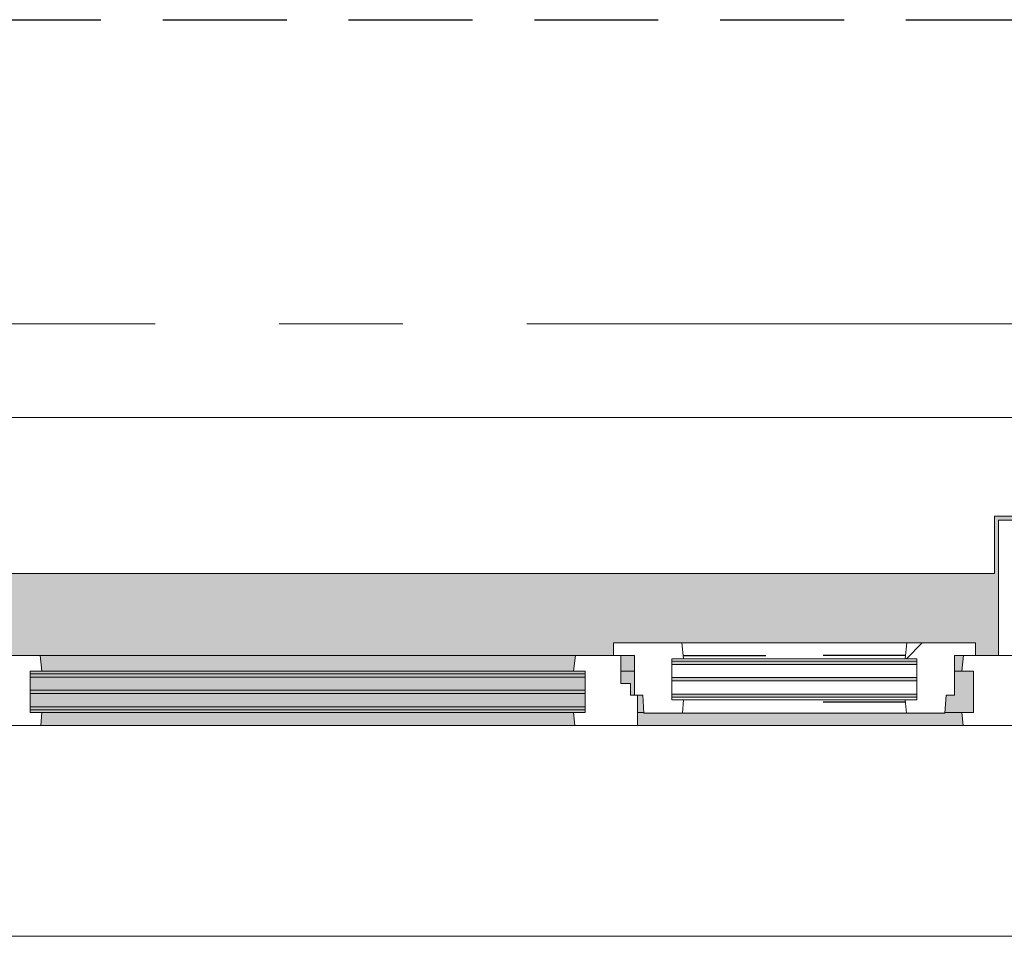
# Model space of a CAD drawing. Extents: x 3176 to 58266, y 1852 to 38199.
# Tile 103 of 256: x 48815 to 50077, y 2043 to 3218. Entities that reach past the tile are written whole.
import ezdxf

# ---------------------------------------------------------------- set-up
doc = ezdxf.new("R2010")
doc.units = 0
doc.header["$LTSCALE"] = 50
for name, pattern in [('HIDDEN2', [4.7625, 3.175, -1.5875]), ('Onderlegger 1e verdieping$0$gestippeld', [6.35, 3.175, -3.175]), ('Onderlegger 1e verdieping$0$stramien', [22.225, 12.7, -3.175, 3.175, -3.175])]:
    doc.linetypes.add(name, pattern=pattern)
doc.layers.get('0').update_dxf_attribs({"linetype": 'CONTINUOUS'})
doc.layers.add('IWTEKST', color=2, linetype='CONTINUOUS')
for name, color, linetype, lineweight in [('Onderlegger 1e verdieping$0$A-GLAZ', 8, 'CONTINUOUS', 25), ('Onderlegger 1e verdieping$0$A-GLAZ-GLAS', 8, 'CONTINUOUS', 25), ('Onderlegger 1e verdieping$0$S-GRID', 8, 'CONTINUOUS', 18)]:
    doc.layers.add(name, color=color, linetype=linetype, lineweight=lineweight)
pattern_1 = [(45, (-49432.9, -2253.2), (-212.132, 212.132), [])]

# ---------------------------------------------------------------- blocks, each defined once
blk = doc.blocks.new('Onderlegger 1e verdieping$0$31_KA_Houten kozijn metselwerkgevel met draaiend deel verdieping - 31_KA_Houten kozijn metselwerkgevel met draaiend deel verdieping-V303-Plotview 1e Verdieping - schaal 1 op 100')
at = {"layer": 'Onderlegger 1e verdieping$0$A-GLAZ'}
blk.add_hatch(color=256, dxfattribs=at).paths.add_polyline_path([(607, 150), (636.5, 150), (636.5, 323.5), (656.5, 323.5), (656.5, 328.5), (631.5, 328.5), (631.5, 255), (-631.5, 255), (-631.5, 328.5), (-656.5, 328.5), (-656.5, 323.5), (-636.5, 323.5), (-636.5, 150), (143, 150), (143, 166), (607, 166), (607, 161.3)], flags=0)
at = {"layer": 'Onderlegger 1e verdieping$0$A-GLAZ', "lineweight": 18}
h = blk.add_hatch(dxfattribs=at)
h.set_pattern_fill('FP_334', color=256, style=0, pattern_type=2)
h.set_pattern_definition(pattern_1)
h.paths.add_polyline_path([(636.5, 150), (656.5, 150), (656.5, 323.5), (636.5, 323.5), (636.5, 161.3)], flags=0)
h.paths.add_polyline_path([(-656.5, 150), (-636.5, 150), (-636.5, 323.5), (-656.5, 323.5), (-656.5, 161.3)], flags=0)
at = {"layer": 'Onderlegger 1e verdieping$0$A-GLAZ'}
h = blk.add_hatch(color=256, dxfattribs=at)
h.paths.add_polyline_path([(170, 129.8), (170, 150), (152.5, 150), (152.5, 129.8), (166.6, 129.8)], flags=0)
h.paths.add_polyline_path([(92, 129.8), (94.3, 150), (-591.8, 150), (-589.5, 129.8), (-100, 129.8)], flags=0)
h.paths.add_polyline_path([(589.5, 129.8), (591.8, 150), (580, 150), (580, 129.8)], flags=0)
h = blk.add_hatch(color=256, dxfattribs=at)
h.paths.add_polyline_path([(92, 77), (107, 77), (107, 80.3), (-604.5, 80.3), (-604.5, 77), (-100, 77)], flags=0)
h.paths.add_polyline_path([(569.5, 77), (604.5, 77), (604.5, 129.8), (580, 129.8), (580, 99), (569.5, 99), (567.9, 77)], flags=0)
h.paths.add_polyline_path([(174, 77), (182.1, 77), (180.5, 99), (174, 99)], flags=0)
h.paths.add_polyline_path([(-591.1, 84.3), (107, 84.3), (107, 101.3), (-604.5, 101.3), (-604.5, 84.3), (-591.8, 84.3)], flags=0)
h.paths.add_polyline_path([(170, 99), (170, 129.8), (152.5, 129.8), (152.5, 114), (165, 114), (165, 99), (166.6, 99)], flags=0)
h.paths.add_polyline_path([(-591.8, 105.3), (107, 105.3), (107, 122.3), (-604.5, 122.3), (-604.5, 105.3)], flags=0)
h.paths.add_polyline_path([(-595.7, 126.3), (107, 126.3), (107, 129.8), (-604.5, 129.8), (-604.5, 126.3)], flags=0)
at = {"layer": 'Onderlegger 1e verdieping$0$A-GLAZ', "lineweight": 18}
h = blk.add_hatch(dxfattribs=at)
h.set_pattern_fill('FP_334', color=256, style=0, pattern_type=2)
h.set_pattern_definition(pattern_1)
h.paths.add_polyline_path([(-706.5, -210.1), (-673.9, -210.1), (-664.2, 56.9), (-656.5, 56.9), (-656.5, 76.9), (-688.5, 76.9), (-688.5, -180.1), (-706.5, -180.1)], flags=0)
at = {"layer": 'Onderlegger 1e verdieping$0$A-GLAZ'}
h = blk.add_hatch(color=256, dxfattribs=at)
h.paths.add_polyline_path([(244, 60), (591.1, 60), (589.5, 77), (174, 77), (174, 60), (233, 60)], flags=0)
h.paths.add_polyline_path([(86.1, 60), (93.6, 60), (92, 77), (-589.5, 77), (-591.1, 60), (-100, 60)], flags=0)
at = {"layer": 'Onderlegger 1e verdieping$0$A-GLAZ', "lineweight": 18}
h = blk.add_hatch(dxfattribs=at)
h.set_pattern_fill('FP_334', color=256, style=0, pattern_type=2)
h.set_pattern_definition(pattern_1)
h.paths.add_polyline_path([(706.5, -210.1), (706.5, -180.1), (688.5, -180.1), (688.5, 76.9), (656.5, 76.9), (656.5, 56.9), (664.2, 56.9), (673.9, -210.1), (699.8, -210.1)], flags=0)
for p, q in [((-656.5, 323.5), (-656.5, 328.5)), ((656.5, 328.5), (656.5, 323.5)), ((-636.5, 323.5), (-656.5, 323.5)), ((-656.5, 323.5), (-656.5, 150)), ((-636.5, 150), (-636.5, 323.5)), ((636.5, 323.5), (636.5, 150)), ((656.5, 323.5), (636.5, 323.5)), ((656.5, 150), (656.5, 323.5)), ((-656.5, 150), (-636.5, 150)), ((-591.8, 150), (-656.5, 150)), ((-656.5, 150), (-656.5, 60)), ((94.3, 150), (-591.8, 150)), ((-589.5, 129.8), (-591.8, 150)), ((94.3, 150), (92, 129.8)), ((143, 150), (94.3, 150)), ((152.5, 114), (152.5, 150)), ((591.8, 150), (589.5, 129.8)), ((656.5, 150), (607, 150)), ((636.5, 150), (656.5, 150)), ((656.5, 60), (656.5, 150)), ((-604.5, 126.3), (-604.5, 129.8)), ((-604.5, 129.8), (-589.5, 129.8)), ((-589.5, 129.8), (92, 129.8)), ((92, 129.8), (107, 129.8)), ((107, 129.8), (107, 126.3)), ((152.5, 129.8), (170, 129.8)), ((580, 129.8), (589.5, 129.8)), ((589.5, 129.8), (604.5, 129.8)), ((604.5, 129.8), (604.5, 77)), ((-604.5, 105.3), (-604.5, 122.3)), ((107, 122.3), (107, 105.3)), ((165, 114), (152.5, 114)), ((165, 99), (165, 114)), ((-604.5, 84.3), (-604.5, 101.3)), ((107, 101.3), (107, 84.3)), ((-688.5, 94.9), (-688.5, 76.9)), ((170, 99), (165, 99)), ((174, 60), (174, 99)), ((688.5, 76.9), (688.5, 94.9)), ((-656.5, 76.9), (-688.5, 76.9)), ((-688.5, 76.9), (-688.5, -180.1)), ((-656.5, 56.9), (-656.5, 76.9)), ((-604.5, 77), (-604.5, 80.3)), ((-589.5, 77), (-604.5, 77)), ((-591.1, 60), (-589.5, 77)), ((92, 77), (-589.5, 77)), ((107, 77), (92, 77)), ((92, 77), (93.6, 60)), ((107, 80.3), (107, 77)), ((182.1, 77), (174, 77)), ((589.5, 77), (567.9, 77)), ((604.5, 77), (589.5, 77)), ((589.5, 77), (591.1, 60)), ((656.5, 76.9), (688.5, 76.9)), ((656.5, 56.9), (656.5, 76.9)), ((688.5, 76.9), (688.5, -180.1)), ((-673.9, -210.1), (-664.2, 56.9)), ((-664.2, 56.9), (-656.5, 56.9)), ((-656.5, 60), (-591.1, 60)), ((-591.1, 60), (93.6, 60)), ((93.6, 60), (174, 60)), ((174, 60), (591.1, 60)), ((591.1, 60), (656.5, 60)), ((664.2, 56.9), (656.5, 56.9)), ((673.9, -210.1), (664.2, 56.9)), ((-688.5, -180.1), (-706.5, -180.1)), ((-706.5, -180.1), (-706.5, -210.1)), ((688.5, -180.1), (706.5, -180.1)), ((706.5, -180.1), (706.5, -210.1)), ((-706.5, -210.1), (-673.9, -210.1)), ((673.9, -210.1), (-673.9, -210.1)), ((706.5, -210.1), (673.9, -210.1))]:
    blk.add_line(p, q, dxfattribs=at)
blk = doc.blocks.new('Onderlegger 1e verdieping$0$31_KA_Houten kozijn metselwerkgevel triple glas - Type-9950171-Plotview 1e Verdieping - schaal 1 op 100')
at = {"layer": 'Onderlegger 1e verdieping$0$A-GLAZ'}
for points in [[(64.3, 0), (0, 0), (0, -4), (711.5, -4), (711.5, 0), (330.9, 0)], [(711.5, -21), (0, -21), (0, -25), (711.5, -25)], [(597.4, -42), (0, -42), (0, -46), (711.5, -46), (711.5, -42)]]:
    blk.add_hatch(color=256, dxfattribs=at).paths.add_polyline_path(points, flags=0)
at = {"layer": 'Onderlegger 1e verdieping$0$A-GLAZ', "lineweight": 18}
for p, q in [((711.5, 0), (0, 0)), ((0, 0), (0, -4)), ((711.5, -4), (711.5, 0)), ((0, -4), (711.5, -4)), ((711.5, -21), (0, -21)), ((0, -21), (0, -25)), ((0, -25), (711.5, -25)), ((711.5, -25), (711.5, -21)), ((711.5, -42), (0, -42)), ((0, -42), (0, -46)), ((0, -46), (711.5, -46)), ((711.5, -46), (711.5, -42))]:
    blk.add_line(p, q, dxfattribs=at)
blk = doc.blocks.new('Onderlegger 1e verdieping$0$31_KA_Houten kozijn draaiend deel metselwerkgevel - Type-V304-Plotview 1e Verdieping - schaal 1 op 100')
at = {"layer": 'Onderlegger 1e verdieping$0$A-GLAZ-GLAS', "lineweight": 18}
h = blk.add_hatch(dxfattribs=at)
h.set_pattern_fill('FP_335', color=256, style=0, pattern_type=2)
h.set_pattern_definition([(45, (-49602.9, -2403.2), (-707.107, 707.107), []), (135, (-49602.9, -2403.2), (-707.107, -707.107), [])])
h.paths.add_polyline_path([(397.8, -74), (399.5, -51), (410, -51), (410, 0), (437, 0), (437, 16), (349.3, 16), (347, -4.2), (362, -4.2), (362, -57), (347, -57), (348.6, -74)], flags=0)
h.paths.add_polyline_path([(12.2, -74), (61.4, -74), (63, -57), (48, -57), (48, -4.2), (63, -4.2), (60.7, 16), (-27, 16), (-27, 0), (0, 0), (0, -51), (10.5, -51), (10.7, -53.5)], flags=0)
at = {"layer": 'Onderlegger 1e verdieping$0$A-GLAZ', "lineweight": 18}
for p, q in [((60.7, 16), (-27, 16)), ((-27, 16), (-27, 0)), ((63, -4.2), (60.7, 16)), ((349.3, 16), (60.7, 16)), ((349.3, 16), (347, -4.2)), ((437, 16), (349.3, 16)), ((437, 0), (437, 16)), ((410, 0), (437, 0)), ((-27, 0), (0, 0)), ((0, 0), (0, -51)), ((48, -7.5), (48, -4.2)), ((48, -4.2), (63, -4.2)), ((48, -28.5), (48, -11.5)), ((63, -4.2), (347, -4.2)), ((347, -4.2), (362, -4.2)), ((362, -4.2), (362, -7.5)), ((362, -11.5), (362, -28.5)), ((410, -51), (410, 0)), ((48, -49.5), (48, -32.5)), ((362, -32.5), (362, -49.5)), ((0, -51), (10.5, -51)), ((10.5, -51), (12.2, -74)), ((48, -57), (48, -53.5)), ((63, -57), (48, -57)), ((61.4, -74), (63, -57)), ((347, -57), (63, -57)), ((362, -57), (347, -57)), ((347, -57), (348.6, -74)), ((362, -53.5), (362, -57)), ((397.8, -74), (399.5, -51)), ((399.5, -51), (410, -51)), ((12.2, -74), (61.4, -74)), ((61.4, -74), (348.6, -74)), ((348.6, -74), (397.8, -74))]:
    blk.add_line(p, q, dxfattribs=at)
at = {"layer": 'Onderlegger 1e verdieping$0$A-GLAZ', "linetype": 'Onderlegger 1e verdieping$0$gestippeld'}
blk.add_line((347.3, -60), (241.8, -60), dxfattribs=at)
at = {"layer": 'Onderlegger 1e verdieping$0$A-GLAZ-GLAS'}
for p, q in [((62.5, 0), (168.2, 0)), ((347.5, 0), (241.8, 0))]:
    blk.add_line(p, q, dxfattribs=at)
blk = doc.blocks.new('Onderlegger 1e verdieping$0$31_KA_Houten kozijn metselwerkgevel triple glas - Type-9950170-Plotview 1e Verdieping - schaal 1 op 100')
at = {"layer": 'Onderlegger 1e verdieping$0$A-GLAZ'}
for points in [[(135.2, 0), (0, 0), (0, -4), (314, -4), (314, 0)], [(135.2, -21), (0, -21), (0, -25), (314, -25), (314, -21)], [(314, -42), (0, -42), (0, -46), (314, -46)]]:
    blk.add_hatch(color=256, dxfattribs=at).paths.add_polyline_path(points, flags=0)
at = {"layer": 'Onderlegger 1e verdieping$0$A-GLAZ', "lineweight": 18}
for p, q in [((314, 0), (0, 0)), ((0, 0), (0, -4)), ((314, -4), (314, 0)), ((0, -4), (314, -4)), ((314, -21), (0, -21)), ((0, -21), (0, -25)), ((0, -25), (314, -25)), ((314, -25), (314, -21)), ((314, -42), (0, -42)), ((0, -42), (0, -46)), ((0, -46), (314, -46)), ((314, -46), (314, -42))]:
    blk.add_line(p, q, dxfattribs=at)
blk = doc.blocks.new('Onderlegger 1e verdieping$0$vensterbank tweede verdieping1 - vensterbank tweede verdieping-12034844-Plotview 1e Verdieping - schaal 1 op 100')
at = {"layer": 'Onderlegger 1e verdieping$0$A-GLAZ', "lineweight": 18}
for p, q in [((50244.6, 2708.2), (48621.3, 2708.2)), ((50064.4, 2508.2), (50064.4, 2581.7)), ((50064.4, 2581.7), (50634.8, 2581.7)), ((48801.4, 2508.2), (50064.4, 2508.2))]:
    blk.add_line(p, q, dxfattribs=at)
blk = doc.blocks.new('Onderlegger 1e verdieping')
at = {"layer": 'Onderlegger 1e verdieping$0$S-GRID', "linetype": 'Onderlegger 1e verdieping$0$stramien'}
blk.add_line((36129.9, 2828.2), (55473.5, 2828.2), dxfattribs=at)
at = {"layer": 'Onderlegger 1e verdieping$0$A-GLAZ'}
for name, p in [('Onderlegger 1e verdieping$0$vensterbank tweede verdieping1 - vensterbank tweede verdieping-12034844-Plotview 1e Verdieping - schaal 1 op 100', (0, 0)), ('Onderlegger 1e verdieping$0$31_KA_Houten kozijn metselwerkgevel met draaiend deel verdieping - 31_KA_Houten kozijn metselwerkgevel met draaiend deel verdieping-V303-Plotview 1e Verdieping - schaal 1 op 100', (49432.9, 2253.2)), ('Onderlegger 1e verdieping$0$31_KA_Houten kozijn draaiend deel metselwerkgevel - Type-V304-Plotview 1e Verdieping - schaal 1 op 100', (49602.9, 2403.2)), ('Onderlegger 1e verdieping$0$31_KA_Houten kozijn metselwerkgevel triple glas - Type-9950170-Plotview 1e Verdieping - schaal 1 op 100', (49650.9, 2395.7)), ('Onderlegger 1e verdieping$0$31_KA_Houten kozijn metselwerkgevel triple glas - Type-9950171-Plotview 1e Verdieping - schaal 1 op 100', (48828.4, 2379.5))]:
    blk.add_blockref(name, p, dxfattribs=at)

msp = doc.modelspace()

# ---------------------------------------------------------------- linework, layer by layer
at = {"layer": 'IWTEKST', "linetype": 'HIDDEN2'}
msp.add_line((38044.6, 3218.2), (53488.6, 3218.2), dxfattribs=at)

# ---------------------------------------------------------------- block references
msp.add_blockref('Onderlegger 1e verdieping', (0, 0))

doc.saveas('drawing.dxf')
